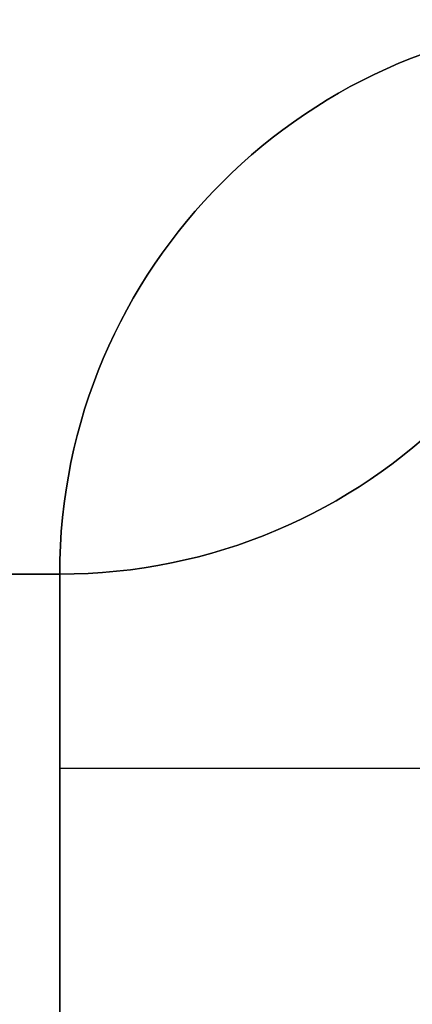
# Model space of a CAD drawing. Header units: millimetres. Extents: x -171 to 4, y -171 to 4.
# Tile 156 of 163: x -40 to -33, y -144 to -127. Entities that reach past the tile are written whole.
import ezdxf

# ---------------------------------------------------------------- set-up
doc = ezdxf.new("R2010")
doc.units = ezdxf.units.MM
doc.layers.add('Layer 01', color=18, linetype='Continuous', true_color=0x000000)

# ---------------------------------------------------------------- blocks, each defined once
blk = doc.blocks.new('Base Ring')
at = {"layer": 'Layer 01', "color": 33, "true_color": 0xbb9c7a}
blk.add_line((3.5, -53.5, -63), (43.5, -53.5, -63), dxfattribs=at)
for centre in [(43.5, -43.5, -68), (43.5, -43.5, -58)]:
    blk.add_arc(centre, 10, 270, 0, dxfattribs=at)
at = {"layer": 'Layer 01', "color": 33, "true_color": 0xbb9c7a, "extrusion": (0, 0, -1)}
blk.add_arc((-43.5, -43.5, 63), 10, 180, 270, dxfattribs=at)
at = {"layer": 'Layer 01', "color": 33, "true_color": 0xbb9c7a}
for points in [[(43.5, -53.5, -68), (0, -53.5, -68), (-43.5, -53.5, -68)], [(3.5, -53.5, -58), (23.5, -53.5, -58), (43.5, -53.5, -58)], [(43.5, -53.5, -58), (43.5, -53.5, -63), (43.5, -53.5, -68)]]:
    blk.add_open_spline(points, degree=2, dxfattribs=at)
blk = doc.blocks.new('Bottom')
at = {"layer": 'Layer 01', "color": 33, "true_color": 0xbb9c7a}
for p, q in [((46.429, -46.429, -50), (46.429, -46.429, -45)), ((43.5, -53.5, -47.5), (43.5, -70.5, -47.5)), ((43.5, -57, -45), (52.803, -57, -45))]:
    blk.add_line(p, q, dxfattribs=at)
at = {"layer": 'Layer 01', "color": 33, "true_color": 0xbb9c7a, "extrusion": (0, 0, -1)}
blk.add_arc((-53.5, -53.5, 45), 10, 0, 90, dxfattribs=at)
at = {"layer": 'Layer 01', "color": 33, "true_color": 0xbb9c7a}
for centre in [(53.5, -53.5, -50), (53.5, -53.5, -47.5)]:
    blk.add_arc(centre, 10, 90, 180, dxfattribs=at)
for points in [[(43.5, -53.5, -50), (43.5, -53.5, -47.5), (43.5, -53.5, -45)], [(43.5, -53.5, -45), (43.5, -62, -45), (43.5, -70.5, -45)], [(43.5, -53.5, -50), (43.5, -62, -50), (43.5, -70.5, -50)]]:
    blk.add_open_spline(points, degree=2, dxfattribs=at)
blk = doc.blocks.new('Top')
at = {"layer": 'Layer 01', "color": 33, "true_color": 0xbb9c7a}
for p, q in [((46.429, -46.429, -7), (46.429, -46.429, -17)), ((43.5, -70.5, -12), (43.5, -53.5, -12))]:
    blk.add_line(p, q, dxfattribs=at)
blk.add_arc((53.5, -53.5, -17), 10, 90, 180, dxfattribs=at)
at = {"layer": 'Layer 01', "color": 33, "true_color": 0xbb9c7a, "extrusion": (0, 0, -1)}
for centre in [(-53.5, -53.5, 7), (-53.5, -53.5, 12)]:
    blk.add_arc(centre, 10, 0, 90, dxfattribs=at)
at = {"layer": 'Layer 01', "color": 33, "true_color": 0xbb9c7a}
for points in [[(43.5, -53.5, -17), (43.5, -53.5, -12), (43.5, -53.5, -7)], [(43.5, -53.5, -17), (43.5, -62, -17), (43.5, -70.5, -17)], [(43.5, -70.5, -7), (43.5, -62, -7), (43.5, -53.5, -7)]]:
    blk.add_open_spline(points, degree=2, dxfattribs=at)

msp = doc.modelspace()

# ---------------------------------------------------------------- linework, layer by layer
at = {"layer": 'Layer 01'}
for p, q in [((-36.678, -129.536, 7), (-36.678, -129.536, 12)), ((-36.678, -129.536, 50), (-36.678, -129.536, 40)), ((-39.607, -136.607, 9.5), (-39.607, -153.607, 9.5)), ((-39.607, -153.607, 45), (-39.607, -136.607, 45)), ((-39.607, -140.107, 12), (-30.303, -140.107, 12))]:
    msp.add_line(p, q, dxfattribs=at)
at = {"layer": 'Layer 01', "extrusion": (0, 0, -1)}
for centre in [(29.607, -136.607, -12), (29.607, -136.607, -50), (29.607, -136.607, -45)]:
    msp.add_arc(centre, 10, 0, 90, dxfattribs=at)
at = {"layer": 'Layer 01'}
for centre in [(-29.607, -136.607, 7), (-29.607, -136.607, 40), (-29.607, -136.607, 9.5)]:
    msp.add_arc(centre, 10, 90, 180, dxfattribs=at)
for points in [[(-39.607, -136.607, 7), (-39.607, -136.607, 9.5), (-39.607, -136.607, 12)], [(-39.607, -136.607, 12), (-39.607, -145.107, 12), (-39.607, -153.607, 12)], [(-39.607, -136.607, 7), (-39.607, -145.107, 7), (-39.607, -153.607, 7)], [(-39.607, -136.607, 40), (-39.607, -136.607, 45), (-39.607, -136.607, 50)], [(-39.607, -136.607, 40), (-39.607, -145.107, 40), (-39.607, -153.607, 40)], [(-39.607, -153.607, 50), (-39.607, -145.107, 50), (-39.607, -136.607, 50)]]:
    msp.add_open_spline(points, degree=2, dxfattribs=at)

# ---------------------------------------------------------------- block references
for name in ['Bottom', 'Top', 'Base Ring']:
    msp.add_blockref(name, (-83.107, -83.107, 57), dxfattribs=at)

doc.saveas('drawing.dxf')
